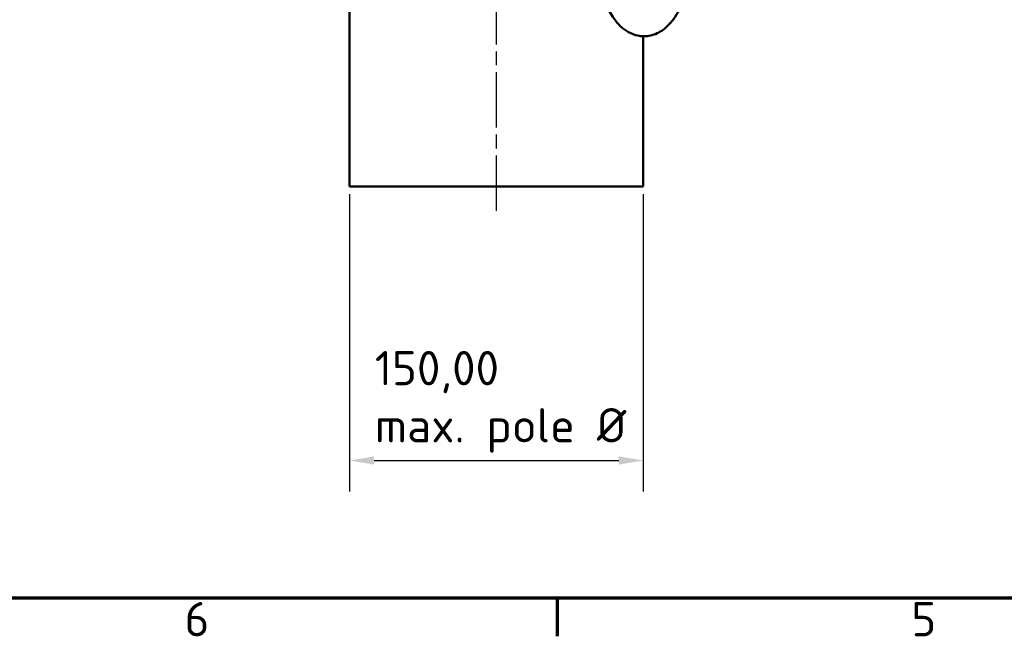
# Model space of a CAD drawing. Header units: millimetres. Extents: x 0 to 2970, y 0 to 2100.
# Tile 2 of 22: x 839 to 1342, y 31 to 345. Entities that reach past the tile are written whole.
import ezdxf

# ---------------------------------------------------------------- set-up
doc = ezdxf.new("R2010")
doc.units = ezdxf.units.MM
doc.header["$LTSCALE"] = 5
doc.linetypes.add('CHAIN', pattern=[0.3543, 0.2362, -0.0295, 0.0591, -0.0295])
for name, color, linetype, lineweight in [('Bemaßung (ISO)', 7, 'Continuous', 25), ('Mittellinie (ISO)', 7, 'Continuous', 25), ('Rahmen (ISO)', 7, 'Continuous', 70), ('Sichtbar (ISO)', 7, 'Continuous', 50)]:
    doc.layers.add(name, color=color, linetype=linetype, lineweight=lineweight)
doc.styles.add('Notiztext (DIN)', font='isocpeur.ttf')
doc.dimstyles.new('Standard (DIN)', dxfattribs={"dimscale": 5, "dimtxt": 3.5, "dimasz": 2.5, "dimexe": 3.175, "dimexo": 0.8, "dimgap": 0.8, "dimtad": 1, "dimrnd": 1e-08, "dimzin": 0, "dimtxsty": 'Notiztext (DIN)', "dimcen": 0.09, "dimdle": 10, "dimclrd": 256, "dimclre": 256, "dimclrt": 256, "dimadec": 0, "dimazin": 0, "dimtfac": 1, "dimtmove": 0, "dimatfit": 3, "dimfxl": 1, "dimtolj": 1, "dimtzin": 0, "dimlwd": -1, "dimlwe": -1, "dimarcsym": 0})

# ---------------------------------------------------------------- blocks, each defined once
blk = doc.blocks.new('Ränder Standardrahmen')
at = {"layer": 'Rahmen (ISO)'}
blk.add_line((222.75, 10), (222.75, 6.1), dxfattribs=at)
at = {"layer": 'Rahmen (ISO)', "flags": 128}
blk.add_lwpolyline([(10, 10), (10, 410), (584, 410), (584, 10), (10, 10)], dxfattribs=at)
at = {"layer": 'Rahmen (ISO)', "char_height": 3.5, "attachment_point": 7, "style": 'Notiztext (DIN)'}
for s, insert in [('6', (184.7, 6.1)), ('5', (258.95, 6.1))]:
    blk.add_mtext(s, dxfattribs=dict(at, insert=insert))
blk = doc.blocks.new('*D6')
at = {"layer": 'Bemaßung (ISO)'}
for p, q in [((1007.82, 256.28), (1007.82, 104.41)), ((1157.82, 256.28), (1157.82, 104.41)), ((1020.32, 120.28), (1145.32, 120.28))]:
    blk.add_line(p, q, dxfattribs=at)
for points in [[(1020.32, 122.37), (1020.32, 118.2), (1007.82, 120.28)], [(1145.32, 122.37), (1145.32, 118.2), (1157.82, 120.28)]]:
    blk.add_solid(points, dxfattribs=at)
at = {"layer": 'Defpoints', "color": 0}
for p in [(1007.82, 260.28), (1157.82, 260.28), (1157.82, 120.28)]:
    blk.add_point(p, dxfattribs=at)
at = {"layer": 'Bemaßung (ISO)', "insert": (1020.7, 176.2), "char_height": 17.5, "attachment_point": 1, "style": 'Notiztext (DIN)'}
blk.add_mtext('\\A1;\\fISOCPEUR|b0|i0;\\H17.5000;150,00\\P\\fISOCPEUR|b0|i0;\\H17.5000;max. pole Ø', dxfattribs=at)

msp = doc.modelspace()

# ---------------------------------------------------------------- linework, layer by layer
at = {"layer": 'Mittellinie (ISO)', "linetype": 'CHAIN', "ltscale": 23.990969}
msp.add_line((1082.821, 247.784), (1082.821, 1772.784), dxfattribs=at)
at = {"layer": 'Sichtbar (ISO)'}
for p, q in [((1007.821, 260.284), (1007.821, 587.784)), ((1157.821, 260.284), (1157.821, 336.951)), ((1157.821, 260.284), (1007.821, 260.284))]:
    msp.add_line(p, q, dxfattribs=at)
msp.add_open_spline([(1133.041, 385.447), (1133.041, 380.472), (1133.396, 375.499), (1134.814, 365.94), (1135.883, 361.365), (1138.808, 352.848), (1140.678, 348.941), (1144.32, 343.977), (1145.668, 342.475), (1149.714, 339.08), (1152.855, 337.465), (1158.667, 336.782), (1161.057, 337.058), (1165.543, 338.576), (1167.589, 339.854), (1171.832, 343.52), (1173.788, 346.149), (1177.587, 352.899), (1179.231, 357.273), (1181.668, 366.63), (1182.483, 371.569), (1183.167, 379.558), (1183.291, 382.502), (1183.291, 385.447)], degree=3, knots=[4.712389, 4.712389, 4.712389, 4.712389, 5.0552327, 5.0552327, 5.4029119, 5.4029119, 5.7676997, 5.7676997, 5.9476696, 5.9476696, 6.2343293, 6.2343293, 6.4229447, 6.4229447, 6.6279275, 6.6279275, 6.9192553, 6.9192553, 7.2943007, 7.2943007, 7.651067, 7.651067, 7.8539816, 7.8539816, 7.8539816, 7.8539816], dxfattribs=at)

# ---------------------------------------------------------------- block references
at = {"xscale": 5, "yscale": 5, "zscale": 5}
msp.add_blockref('Ränder Standardrahmen', (0, 0), dxfattribs=at)

# ---------------------------------------------------------------- dimensions: what is measured, and where the dimension line sits
at = {"layer": 'Bemaßung (ISO)'}
dim = msp.add_linear_dim(base=(1157.821, 120.284), p1=(1007.821, 260.284), p2=(1157.821, 260.284), text='\\fISOCPEUR|b0|i0;\\H17.5000;<>\\P\\fISOCPEUR|b0|i0;\\H17.5000;max. pole Ø', dimstyle='Standard (DIN)', override={"dimgap": 0.8, "dimdec": 2, "dimtol": 0, "dimlim": 0, "dimtp": 0, "dimtm": 0, "dimtdec": 2, "dimtofl": 0, "dimatfit": 1, "dimtvp": -0.25}, dxfattribs=at)
dim.commit()
dim.dimension.update_dxf_attribs({"geometry": '*D6', "text_midpoint": (1082.821, 120.284), "dimtype": 160})

doc.saveas('drawing.dxf')
